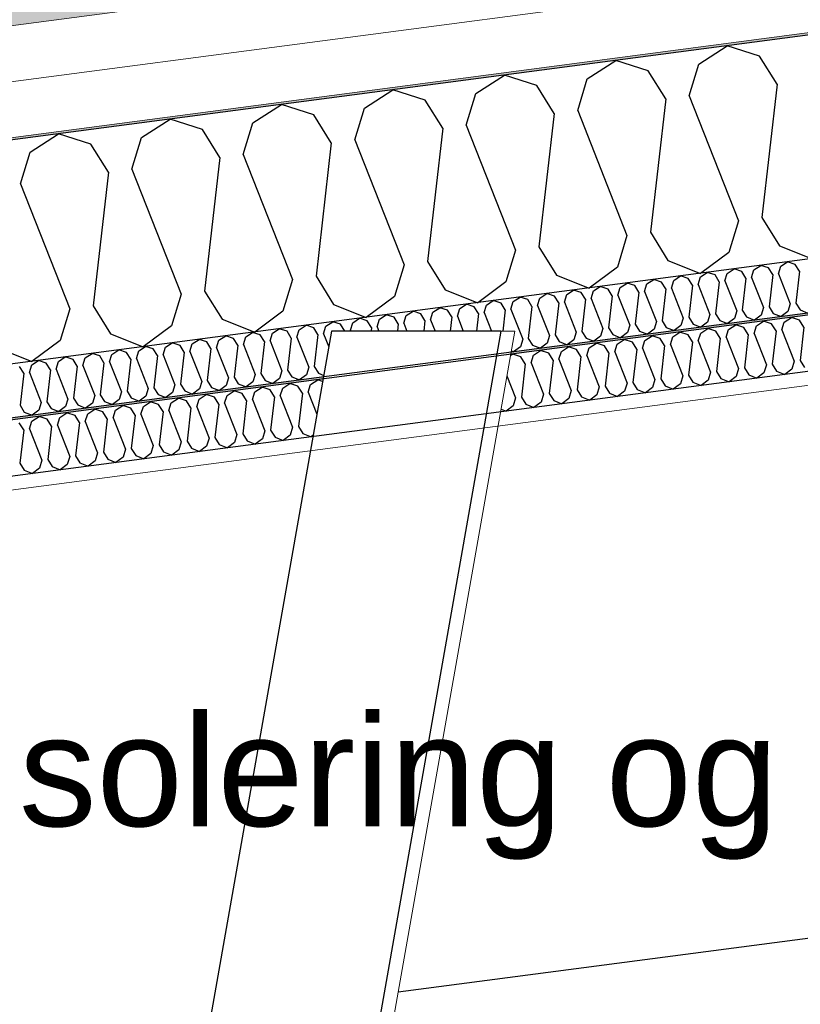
# Model space of a CAD drawing. Header units: millimetres. Extents: x -82116 to -58113, y 850 to 13065.
# Tile 63 of 78: x -67427 to -66724, y 8064 to 8950. Entities that reach past the tile are written whole.
import ezdxf

# ---------------------------------------------------------------- set-up
doc = ezdxf.new("R2010")
doc.units = ezdxf.units.MM
doc.header["$LTSCALE"] = 0.5
doc.header["$MEASUREMENT"] = 0
doc.linetypes.add('PLINE', pattern=[0])
for name, color, linetype in [('223- Bjelker(Nye konstruksjoner)', 7, 'Continuous'), ('242- Ikke-bærende innervegger (Skravur)(Nye konstruksjoner)', 7, 'Continuous'), ('242- Ikke-bærende innervegger(Nye konstruksjoner)', 7, 'Continuous'), ('256- Faste himlinger og overflatebehandling (Skravur)(Nye konstruksjoner)', 7, 'Continuous'), ('256- Faste himlinger og overflatebehandling(Nye konstruksjoner)', 7, 'Continuous'), ('261- Primærkonstruksjon (tak)', 7, 'Continuous'), ('261- Primærkonstruksjon (tak) (Skravur)', 7, 'Continuous'), ('262- Taktekking (Skravur)(Nye konstruksjoner)', 7, 'Continuous'), ('832- Tekst bygning(Nye konstruksjoner)', 7, 'Continuous')]:
    doc.layers.add(name, color=color, linetype=linetype)
doc.layers.add('236- Innvendig kledning og overflate(Nye konstruksjoner)', color=7, linetype='Continuous', lineweight=0)
doc.layers.add('262- Taktekking(Nye konstruksjoner)', color=7, linetype='Continuous', lineweight=0)
doc.styles.add('GENERATED_STYLE_2', font='arial.ttf')
doc.dimstyles.new('GENERATED_STYLE__1', dxfattribs={"dimtxt": 0.18, "dimasz": 182.4, "dimexe": 0.18, "dimexo": 0.0625, "dimgap": 0, "dimtad": 0, "dimtih": 1, "dimtoh": 1, "dimdec": 4, "dimzin": 0, "dimdsep": 46, "dimcen": 0.09, "dimadec": 0, "dimazin": 0, "dimtfac": 1, "dimtdec": 4, "dimtmove": 0, "dimatfit": 3, "dimldrblk": 'ARROWHEAD_5', "dimfxl": 1, "dimtolj": 1, "dimtzin": 0, "dimarcsym": 0})
pattern_1 = [(7.5, (0, 0), (-11.3039, 85.86164), [0, -50]), (7.5, (19.13, 46.19), (-11.3039, 85.86164), [0, -50])]

# ---------------------------------------------------------------- blocks, each defined once
blk = doc.blocks.new('*X4')
at = {"layer": '261- Primærkonstruksjon (tak) (Skravur)', "linetype": 'PLINE'}
for p, q in [((-66815.84, 8910.22), (-66790.16, 8926.79)), ((-66761.06, 8917.44), (-66790.16, 8926.79)), ((-66745.3, 8892.18), (-66761.06, 8917.44)), ((-66916.15, 8897.02), (-66890.46, 8913.59)), ((-66861.36, 8904.23), (-66890.46, 8913.59)), ((-66824.53, 8881.75), (-66815.84, 8910.22)), ((-67016.45, 8883.81), (-66990.77, 8900.38)), ((-66961.67, 8891.03), (-66990.77, 8900.38)), ((-66924.83, 8868.55), (-66916.15, 8897.02)), ((-66845.6, 8878.98), (-66861.36, 8904.23)), ((-66945.91, 8865.77), (-66961.67, 8891.03)), ((-66745.3, 8892.18), (-66759.06, 8772.04)), ((-67116.76, 8870.61), (-67091.07, 8887.18)), ((-67061.98, 8877.82), (-67091.07, 8887.18)), ((-67025.14, 8855.34), (-67016.45, 8883.81)), ((-66845.6, 8878.98), (-66859.37, 8758.83)), ((-66824.53, 8881.75), (-66780.14, 8769.27)), ((-67217.07, 8857.4), (-67191.38, 8873.97)), ((-67162.28, 8864.61), (-67191.38, 8873.97)), ((-67125.45, 8842.14), (-67116.76, 8870.61)), ((-67046.22, 8852.57), (-67061.98, 8877.82)), ((-67146.52, 8839.36), (-67162.28, 8864.61)), ((-66945.91, 8865.77), (-66959.67, 8745.63)), ((-66924.83, 8868.55), (-66880.44, 8756.06)), ((-67317.37, 8844.2), (-67291.69, 8860.77)), ((-67262.59, 8851.41), (-67291.69, 8860.77)), ((-67225.75, 8828.93), (-67217.07, 8857.4)), ((-67046.22, 8852.57), (-67059.98, 8732.42)), ((-67025.14, 8855.34), (-66980.75, 8742.85)), ((-67417.68, 8830.99), (-67391.99, 8847.56)), ((-67362.89, 8838.2), (-67391.99, 8847.56)), ((-67326.06, 8815.73), (-67317.37, 8844.2)), ((-67246.83, 8826.16), (-67262.59, 8851.41)), ((-67347.13, 8812.95), (-67362.89, 8838.2)), ((-67146.52, 8839.36), (-67160.29, 8719.22)), ((-67125.45, 8842.14), (-67081.06, 8729.65)), ((-67426.37, 8802.52), (-67417.68, 8830.99)), ((-67246.83, 8826.16), (-67260.59, 8706.01)), ((-67225.75, 8828.93), (-67181.36, 8716.44)), ((-67347.13, 8812.95), (-67360.9, 8692.81)), ((-67326.06, 8815.73), (-67281.67, 8703.24)), ((-67426.37, 8802.52), (-67381.97, 8690.03)), ((-66780.14, 8769.27), (-66788.82, 8740.8)), ((-66759.06, 8772.04), (-66743.3, 8746.79)), ((-66880.44, 8756.06), (-66889.13, 8727.59)), ((-66859.37, 8758.83), (-66843.61, 8733.58)), ((-66743.3, 8746.79), (-66713.9, 8735.11)), ((-66980.75, 8742.85), (-66989.44, 8714.38)), ((-66959.67, 8745.63), (-66943.91, 8720.38)), ((-66788.82, 8740.8), (-66814.2, 8721.9)), ((-67081.06, 8729.65), (-67089.74, 8701.18)), ((-67059.98, 8732.42), (-67044.22, 8707.17)), ((-66843.61, 8733.58), (-66814.2, 8721.9)), ((-67160.29, 8719.22), (-67144.53, 8693.97)), ((-66943.91, 8720.38), (-66914.51, 8708.7)), ((-66889.13, 8727.59), (-66914.51, 8708.7)), ((-67181.36, 8716.44), (-67190.05, 8687.97)), ((-66989.44, 8714.38), (-67014.82, 8695.49)), ((-67281.67, 8703.24), (-67290.36, 8674.77)), ((-67260.59, 8706.01), (-67244.83, 8680.76)), ((-67044.22, 8707.17), (-67014.82, 8695.49)), ((-67360.9, 8692.81), (-67345.14, 8667.55)), ((-67144.53, 8693.97), (-67115.12, 8682.29)), ((-67089.74, 8701.18), (-67115.12, 8682.29)), ((-67381.97, 8690.03), (-67390.66, 8661.56)), ((-67190.05, 8687.97), (-67215.43, 8669.08)), ((-67244.83, 8680.76), (-67215.43, 8669.08)), ((-67345.14, 8667.55), (-67315.74, 8655.87)), ((-67290.36, 8674.77), (-67315.74, 8655.87)), ((-67390.66, 8661.56), (-67416.04, 8642.67)), ((-67445.45, 8654.35), (-67416.04, 8642.67))]:
    blk.add_line(p, q, dxfattribs=at)
blk = doc.blocks.new('*X22')
at = {"layer": '256- Faste himlinger og overflatebehandling (Skravur)(Nye konstruksjoner)', "linetype": 'PLINE'}
for p, q in [((-67190.25, 8618.67), (-67183.83, 8622.81)), ((-67176.55, 8620.47), (-67183.83, 8622.81)), ((-67167.34, 8614.85), (-67165.17, 8621.97)), ((-67165.17, 8621.97), (-67158.75, 8626.11)), ((-67154.36, 8624.7), (-67158.75, 8626.11)), ((-67265.48, 8608.76), (-67259.06, 8612.9)), ((-67251.78, 8610.57), (-67259.06, 8612.9)), ((-67240.4, 8612.06), (-67233.98, 8616.21)), ((-67226.7, 8613.87), (-67233.98, 8616.21)), ((-67222.76, 8607.55), (-67226.7, 8613.87)), ((-67217.5, 8608.25), (-67215.32, 8615.36)), ((-67215.32, 8615.36), (-67208.9, 8619.51)), ((-67201.63, 8617.17), (-67208.9, 8619.51)), ((-67197.69, 8610.86), (-67201.63, 8617.17)), ((-67192.42, 8611.55), (-67190.25, 8618.67)), ((-67172.61, 8614.16), (-67176.55, 8620.47)), ((-67172.61, 8614.16), (-67176.05, 8584.12)), ((-67167.34, 8614.85), (-67159.57, 8595.15)), ((-67315.63, 8602.16), (-67309.21, 8606.3)), ((-67301.93, 8603.96), (-67309.21, 8606.3)), ((-67297.99, 8597.65), (-67301.93, 8603.96)), ((-67292.73, 8598.34), (-67290.55, 8605.46)), ((-67290.55, 8605.46), (-67284.13, 8609.6)), ((-67276.86, 8607.26), (-67284.13, 8609.6)), ((-67272.92, 8600.95), (-67276.86, 8607.26)), ((-67267.65, 8601.64), (-67265.48, 8608.76)), ((-67247.84, 8604.25), (-67251.78, 8610.57)), ((-67247.84, 8604.25), (-67251.28, 8574.22)), ((-67242.57, 8604.95), (-67240.4, 8612.06)), ((-67242.57, 8604.95), (-67231.47, 8576.82)), ((-67222.76, 8607.55), (-67226.21, 8577.52)), ((-67217.5, 8608.25), (-67206.4, 8580.13)), ((-67197.69, 8610.86), (-67201.13, 8580.82)), ((-67192.42, 8611.55), (-67181.32, 8583.43)), ((-67390.86, 8592.26), (-67384.44, 8596.4)), ((-67377.16, 8594.06), (-67384.44, 8596.4)), ((-67367.96, 8588.44), (-67365.78, 8595.56)), ((-67365.78, 8595.56), (-67359.36, 8599.7)), ((-67352.09, 8597.36), (-67359.36, 8599.7)), ((-67348.15, 8591.05), (-67352.09, 8597.36)), ((-67342.88, 8591.74), (-67340.71, 8598.86)), ((-67340.71, 8598.86), (-67334.29, 8603)), ((-67327.01, 8600.66), (-67334.29, 8603)), ((-67323.07, 8594.35), (-67327.01, 8600.66)), ((-67317.8, 8595.04), (-67315.63, 8602.16)), ((-67297.99, 8597.65), (-67301.44, 8567.61)), ((-67292.73, 8598.34), (-67281.63, 8570.22)), ((-67272.92, 8600.95), (-67276.36, 8570.91)), ((-67267.65, 8601.64), (-67256.55, 8573.52)), ((-67423.38, 8581.14), (-67427.32, 8587.46)), ((-67418.11, 8581.84), (-67415.94, 8588.95)), ((-67415.94, 8588.95), (-67409.52, 8593.1)), ((-67402.24, 8590.76), (-67409.52, 8593.1)), ((-67398.3, 8584.44), (-67402.24, 8590.76)), ((-67393.03, 8585.14), (-67390.86, 8592.26)), ((-67373.22, 8587.75), (-67377.16, 8594.06)), ((-67373.22, 8587.75), (-67376.67, 8557.71)), ((-67367.96, 8588.44), (-67356.86, 8560.32)), ((-67348.15, 8591.05), (-67351.59, 8561.01)), ((-67342.88, 8591.74), (-67331.78, 8563.62)), ((-67323.07, 8594.35), (-67326.51, 8564.31)), ((-67317.8, 8595.04), (-67306.7, 8566.92)), ((-67423.38, 8581.14), (-67426.82, 8551.11)), ((-67418.11, 8581.84), (-67407.01, 8553.71)), ((-67398.3, 8584.44), (-67401.74, 8554.41)), ((-67393.03, 8585.14), (-67381.93, 8557.02)), ((-67226.21, 8577.52), (-67222.27, 8571.2)), ((-67206.4, 8580.13), (-67208.57, 8573.01)), ((-67201.13, 8580.82), (-67197.19, 8574.51)), ((-67181.32, 8583.43), (-67183.49, 8576.31)), ((-67176.05, 8584.12), (-67172.11, 8577.81)), ((-67172.11, 8577.81), (-67164.76, 8574.89)), ((-67281.63, 8570.22), (-67283.8, 8563.1)), ((-67276.36, 8570.91), (-67272.42, 8564.6)), ((-67256.55, 8573.52), (-67258.72, 8566.4)), ((-67251.28, 8574.22), (-67247.34, 8567.9)), ((-67233.65, 8569.71), (-67239.99, 8564.98)), ((-67231.47, 8576.82), (-67233.65, 8569.71)), ((-67222.27, 8571.2), (-67214.91, 8568.28)), ((-67208.57, 8573.01), (-67214.91, 8568.28)), ((-67197.19, 8574.51), (-67189.84, 8571.59)), ((-67183.49, 8576.31), (-67189.84, 8571.59)), ((-67162.9, 8576.28), (-67164.76, 8574.89)), ((-67356.86, 8560.32), (-67359.03, 8553.2)), ((-67351.59, 8561.01), (-67347.65, 8554.7)), ((-67331.78, 8563.62), (-67333.95, 8556.5)), ((-67326.51, 8564.31), (-67322.57, 8558)), ((-67308.88, 8559.8), (-67315.22, 8555.08)), ((-67306.7, 8566.92), (-67308.88, 8559.8)), ((-67301.44, 8567.61), (-67297.5, 8561.3)), ((-67297.5, 8561.3), (-67290.14, 8558.38)), ((-67283.8, 8563.1), (-67290.14, 8558.38)), ((-67272.42, 8564.6), (-67265.07, 8561.68)), ((-67258.72, 8566.4), (-67265.07, 8561.68)), ((-67247.34, 8567.9), (-67239.99, 8564.98)), ((-67426.82, 8551.11), (-67422.88, 8544.79)), ((-67407.01, 8553.71), (-67409.18, 8546.6)), ((-67401.74, 8554.41), (-67397.8, 8548.09)), ((-67381.93, 8557.02), (-67384.11, 8549.9)), ((-67376.67, 8557.71), (-67372.73, 8551.4)), ((-67372.73, 8551.4), (-67365.37, 8548.48)), ((-67359.03, 8553.2), (-67365.37, 8548.48)), ((-67347.65, 8554.7), (-67340.3, 8551.78)), ((-67333.95, 8556.5), (-67340.3, 8551.78)), ((-67322.57, 8558), (-67315.22, 8555.08)), ((-67422.88, 8544.79), (-67415.53, 8541.87)), ((-67409.18, 8546.6), (-67415.53, 8541.87)), ((-67397.8, 8548.09), (-67390.45, 8545.17)), ((-67384.11, 8549.9), (-67390.45, 8545.17))]:
    blk.add_line(p, q, dxfattribs=at)
blk = doc.blocks.new('*X23')
at = {"layer": '256- Faste himlinger og overflatebehandling (Skravur)(Nye konstruksjoner)', "linetype": 'PLINE'}
for p, q in [((-66789.02, 8671.49), (-66782.6, 8675.63)), ((-66775.33, 8673.29), (-66782.6, 8675.63)), ((-66763.95, 8674.79), (-66757.52, 8678.93)), ((-66750.25, 8676.59), (-66757.52, 8678.93)), ((-66746.31, 8670.28), (-66750.25, 8676.59)), ((-66741.04, 8670.97), (-66738.87, 8678.09)), ((-66738.87, 8678.09), (-66732.45, 8682.23)), ((-66725.17, 8679.89), (-66732.45, 8682.23)), ((-66721.23, 8673.58), (-66725.17, 8679.89)), ((-66839.17, 8664.89), (-66832.75, 8669.03)), ((-66825.48, 8666.69), (-66832.75, 8669.03)), ((-66821.54, 8660.38), (-66825.48, 8666.69)), ((-66816.27, 8661.07), (-66814.1, 8668.19)), ((-66814.1, 8668.19), (-66807.68, 8672.33)), ((-66800.4, 8669.99), (-66807.68, 8672.33)), ((-66796.46, 8663.68), (-66800.4, 8669.99)), ((-66791.19, 8664.37), (-66789.02, 8671.49)), ((-66771.39, 8666.98), (-66775.33, 8673.29)), ((-66771.39, 8666.98), (-66774.83, 8636.94)), ((-66766.12, 8667.67), (-66763.95, 8674.79)), ((-66766.12, 8667.67), (-66755.02, 8639.55)), ((-66746.31, 8670.28), (-66749.75, 8640.24)), ((-66741.04, 8670.97), (-66729.94, 8642.85)), ((-66721.23, 8673.58), (-66724.67, 8643.55)), ((-66914.4, 8654.98), (-66907.98, 8659.12)), ((-66900.71, 8656.78), (-66907.98, 8659.12)), ((-66891.5, 8651.17), (-66889.33, 8658.28)), ((-66889.33, 8658.28), (-66882.91, 8662.43)), ((-66875.63, 8660.09), (-66882.91, 8662.43)), ((-66871.69, 8653.77), (-66875.63, 8660.09)), ((-66866.42, 8654.47), (-66864.25, 8661.58)), ((-66864.25, 8661.58), (-66857.83, 8665.73)), ((-66850.56, 8663.39), (-66857.83, 8665.73)), ((-66846.62, 8657.07), (-66850.56, 8663.39)), ((-66841.35, 8657.77), (-66839.17, 8664.89)), ((-66841.35, 8657.77), (-66830.25, 8629.65)), ((-66821.54, 8660.38), (-66824.98, 8630.34)), ((-66816.27, 8661.07), (-66805.17, 8632.95)), ((-66796.46, 8663.68), (-66799.9, 8633.64)), ((-66791.19, 8664.37), (-66780.1, 8636.25)), ((-66985.26, 8647.9), (-66983.21, 8649.22)), ((-66975.94, 8646.88), (-66983.21, 8649.22)), ((-66966.73, 8641.26), (-66964.56, 8648.38)), ((-66964.56, 8648.38), (-66958.14, 8652.52)), ((-66950.86, 8650.18), (-66958.14, 8652.52)), ((-66946.92, 8643.87), (-66950.86, 8650.18)), ((-66941.65, 8644.56), (-66939.48, 8651.68)), ((-66939.48, 8651.68), (-66933.06, 8655.82)), ((-66925.79, 8653.48), (-66933.06, 8655.82)), ((-66921.85, 8647.17), (-66925.79, 8653.48)), ((-66916.58, 8647.86), (-66914.4, 8654.98)), ((-66896.77, 8650.47), (-66900.71, 8656.78)), ((-66896.77, 8650.47), (-66900.21, 8620.44)), ((-66891.5, 8651.17), (-66880.4, 8623.04)), ((-66871.69, 8653.77), (-66875.13, 8623.74)), ((-66866.42, 8654.47), (-66855.33, 8626.34)), ((-66846.62, 8657.07), (-66850.06, 8627.04)), ((-66972, 8640.57), (-66975.94, 8646.88)), ((-66972, 8640.57), (-66975.44, 8610.53)), ((-66966.73, 8641.26), (-66955.63, 8613.14)), ((-66946.92, 8643.87), (-66950.36, 8613.83)), ((-66941.65, 8644.56), (-66930.56, 8616.44)), ((-66921.85, 8647.17), (-66925.29, 8617.13)), ((-66916.58, 8647.86), (-66905.48, 8619.74)), ((-66755.02, 8639.55), (-66757.19, 8632.43)), ((-66749.75, 8640.24), (-66745.81, 8633.93)), ((-66729.94, 8642.85), (-66732.11, 8635.73)), ((-66724.67, 8643.55), (-66720.73, 8637.23)), ((-66805.17, 8632.95), (-66807.34, 8625.83)), ((-66799.9, 8633.64), (-66795.96, 8627.33)), ((-66780.1, 8636.25), (-66782.27, 8629.13)), ((-66774.83, 8636.94), (-66770.89, 8630.63)), ((-66770.89, 8630.63), (-66763.54, 8627.71)), ((-66757.19, 8632.43), (-66763.54, 8627.71)), ((-66745.81, 8633.93), (-66738.46, 8631.01)), ((-66732.11, 8635.73), (-66738.46, 8631.01)), ((-66988.49, 8629.57), (-66980.71, 8609.84)), ((-66880.4, 8623.04), (-66882.57, 8615.93)), ((-66875.13, 8623.74), (-66871.19, 8617.42)), ((-66855.33, 8626.34), (-66857.5, 8619.23)), ((-66850.06, 8627.04), (-66846.12, 8620.73)), ((-66832.42, 8622.53), (-66838.77, 8617.81)), ((-66830.25, 8629.65), (-66832.42, 8622.53)), ((-66824.98, 8630.34), (-66821.04, 8624.03)), ((-66821.04, 8624.03), (-66813.69, 8621.11)), ((-66807.34, 8625.83), (-66813.69, 8621.11)), ((-66795.96, 8627.33), (-66788.61, 8624.41)), ((-66782.27, 8629.13), (-66788.61, 8624.41)), ((-66955.63, 8613.14), (-66957.8, 8606.02)), ((-66950.36, 8613.83), (-66946.42, 8607.52)), ((-66930.56, 8616.44), (-66932.73, 8609.32)), ((-66925.29, 8617.13), (-66921.35, 8610.82)), ((-66905.48, 8619.74), (-66907.65, 8612.62)), ((-66900.21, 8620.44), (-66896.27, 8614.12)), ((-66896.27, 8614.12), (-66888.92, 8611.2)), ((-66882.57, 8615.93), (-66888.92, 8611.2)), ((-66871.19, 8617.42), (-66863.84, 8614.5)), ((-66857.5, 8619.23), (-66863.84, 8614.5)), ((-66846.12, 8620.73), (-66838.77, 8617.81)), ((-66980.71, 8609.84), (-66982.88, 8602.72)), ((-66975.44, 8610.53), (-66971.5, 8604.22)), ((-66971.5, 8604.22), (-66964.15, 8601.3)), ((-66957.8, 8606.02), (-66964.15, 8601.3)), ((-66946.42, 8607.52), (-66939.07, 8604.6)), ((-66932.73, 8609.32), (-66939.07, 8604.6)), ((-66921.35, 8610.82), (-66914, 8607.9)), ((-66907.65, 8612.62), (-66914, 8607.9)), ((-66993.74, 8599.79), (-66989.23, 8598)), ((-66982.88, 8602.72), (-66989.23, 8598))]:
    blk.add_line(p, q, dxfattribs=at)
blk = doc.blocks.new('*X25')
at = {"layer": '256- Faste himlinger og overflatebehandling (Skravur)(Nye konstruksjoner)', "linetype": 'PLINE'}
for p, q in [((-66766.2, 8725.06), (-66760.04, 8729.03)), ((-66753.05, 8726.79), (-66760.04, 8729.03)), ((-66744.21, 8721.39), (-66742.13, 8728.23)), ((-66742.13, 8728.23), (-66735.96, 8732.2)), ((-66728.98, 8729.96), (-66735.96, 8732.2)), ((-66725.2, 8723.9), (-66728.98, 8729.96)), ((-66838.42, 8715.55), (-66832.26, 8719.52)), ((-66825.27, 8717.28), (-66832.26, 8719.52)), ((-66814.35, 8718.72), (-66808.18, 8722.69)), ((-66801.2, 8720.45), (-66808.18, 8722.69)), ((-66797.42, 8714.39), (-66801.2, 8720.45)), ((-66792.36, 8715.05), (-66790.28, 8721.89)), ((-66790.28, 8721.89), (-66784.11, 8725.86)), ((-66777.13, 8723.62), (-66784.11, 8725.86)), ((-66773.35, 8717.56), (-66777.13, 8723.62)), ((-66768.29, 8718.22), (-66766.2, 8725.06)), ((-66749.27, 8720.73), (-66753.05, 8726.79)), ((-66749.27, 8720.73), (-66752.58, 8691.89)), ((-66744.21, 8721.39), (-66733.56, 8694.4)), ((-66725.2, 8723.9), (-66728.5, 8695.06)), ((-66886.57, 8709.21), (-66880.41, 8713.19)), ((-66873.42, 8710.94), (-66880.41, 8713.19)), ((-66869.64, 8704.88), (-66873.42, 8710.94)), ((-66864.58, 8705.55), (-66862.5, 8712.38)), ((-66862.5, 8712.38), (-66856.33, 8716.36)), ((-66849.35, 8714.11), (-66856.33, 8716.36)), ((-66845.57, 8708.05), (-66849.35, 8714.11)), ((-66840.51, 8708.72), (-66838.42, 8715.55)), ((-66821.49, 8711.22), (-66825.27, 8717.28)), ((-66821.49, 8711.22), (-66824.8, 8682.38)), ((-66816.43, 8711.88), (-66814.35, 8718.72)), ((-66816.43, 8711.88), (-66805.78, 8684.89)), ((-66797.42, 8714.39), (-66800.72, 8685.55)), ((-66792.36, 8715.05), (-66781.71, 8688.06)), ((-66773.35, 8717.56), (-66776.65, 8688.72)), ((-66768.29, 8718.22), (-66757.63, 8691.23)), ((-66958.79, 8699.7), (-66952.63, 8703.68)), ((-66945.64, 8701.43), (-66952.63, 8703.68)), ((-66941.86, 8695.37), (-66945.64, 8701.43)), ((-66936.8, 8696.04), (-66934.72, 8702.87)), ((-66934.72, 8702.87), (-66928.55, 8706.85)), ((-66921.57, 8704.6), (-66928.55, 8706.85)), ((-66917.79, 8698.54), (-66921.57, 8704.6)), ((-66912.73, 8699.21), (-66910.64, 8706.04)), ((-66910.64, 8706.04), (-66904.48, 8710.02)), ((-66897.5, 8707.77), (-66904.48, 8710.02)), ((-66893.71, 8701.71), (-66897.5, 8707.77)), ((-66893.71, 8701.71), (-66897.02, 8672.88)), ((-66888.65, 8702.38), (-66886.57, 8709.21)), ((-66888.65, 8702.38), (-66878, 8675.38)), ((-66869.64, 8704.88), (-66872.94, 8676.05)), ((-66864.58, 8705.55), (-66853.93, 8678.55)), ((-66845.57, 8708.05), (-66848.87, 8679.21)), ((-66840.51, 8708.72), (-66829.85, 8681.72)), ((-67031.01, 8690.19), (-67024.85, 8694.17)), ((-67017.86, 8691.92), (-67024.85, 8694.17)), ((-67009.02, 8686.53), (-67006.94, 8693.36)), ((-67006.94, 8693.36), (-67000.77, 8697.34)), ((-66993.79, 8695.09), (-67000.77, 8697.34)), ((-66990.01, 8689.03), (-66993.79, 8695.09)), ((-66984.95, 8689.7), (-66982.86, 8696.53)), ((-66982.86, 8696.53), (-66976.7, 8700.51)), ((-66969.72, 8698.26), (-66976.7, 8700.51)), ((-66965.93, 8692.2), (-66969.72, 8698.26)), ((-66960.88, 8692.87), (-66958.79, 8699.7)), ((-66960.88, 8692.87), (-66950.22, 8665.87)), ((-66941.86, 8695.37), (-66945.16, 8666.54)), ((-66936.8, 8696.04), (-66926.15, 8669.04)), ((-66917.79, 8698.54), (-66921.09, 8669.71)), ((-66912.73, 8699.21), (-66902.07, 8672.21)), ((-66733.56, 8694.4), (-66735.64, 8687.56)), ((-66728.5, 8695.06), (-66724.72, 8689)), ((-67103.23, 8680.69), (-67097.07, 8684.66)), ((-67090.08, 8682.42), (-67097.07, 8684.66)), ((-67081.24, 8677.02), (-67079.16, 8683.85)), ((-67079.16, 8683.85), (-67072.99, 8687.83)), ((-67066.01, 8685.59), (-67072.99, 8687.83)), ((-67062.23, 8679.53), (-67066.01, 8685.59)), ((-67057.17, 8680.19), (-67055.08, 8687.02)), ((-67055.08, 8687.02), (-67048.92, 8691)), ((-67041.94, 8688.76), (-67048.92, 8691)), ((-67038.15, 8682.69), (-67041.94, 8688.76)), ((-67033.1, 8683.36), (-67031.01, 8690.19)), ((-67014.08, 8685.86), (-67017.86, 8691.92)), ((-67014.08, 8685.86), (-67015.9, 8670)), ((-67009.02, 8686.53), (-67002.5, 8670)), ((-66990.01, 8689.03), (-66992.19, 8670)), ((-66984.95, 8689.7), (-66974.29, 8662.7)), ((-66965.93, 8692.2), (-66969.24, 8663.37)), ((-66805.78, 8684.89), (-66807.87, 8678.05)), ((-66800.72, 8685.55), (-66796.94, 8679.49)), ((-66781.71, 8688.06), (-66783.79, 8681.22)), ((-66776.65, 8688.72), (-66772.87, 8682.66)), ((-66759.72, 8684.39), (-66765.81, 8679.86)), ((-66757.63, 8691.23), (-66759.72, 8684.39)), ((-66752.58, 8691.89), (-66748.79, 8685.83)), ((-66748.79, 8685.83), (-66741.74, 8683.03)), ((-66735.64, 8687.56), (-66741.74, 8683.03)), ((-66724.72, 8689), (-66717.66, 8686.2)), ((-67175.45, 8671.18), (-67169.29, 8675.15)), ((-67162.3, 8672.91), (-67169.29, 8675.15)), ((-67151.38, 8674.35), (-67145.21, 8678.32)), ((-67138.23, 8676.08), (-67145.21, 8678.32)), ((-67134.45, 8670.02), (-67138.23, 8676.08)), ((-67129.39, 8670.68), (-67127.31, 8677.52)), ((-67127.31, 8677.52), (-67121.14, 8681.49)), ((-67114.16, 8679.25), (-67121.14, 8681.49)), ((-67110.37, 8673.19), (-67114.16, 8679.25)), ((-67105.32, 8673.85), (-67103.23, 8680.69)), ((-67086.3, 8676.36), (-67090.08, 8682.42)), ((-67086.3, 8676.36), (-67087.03, 8670)), ((-67081.24, 8677.02), (-67078.47, 8670)), ((-67062.23, 8679.53), (-67063.32, 8670)), ((-67057.17, 8680.19), (-67053.15, 8670)), ((-67038.15, 8682.69), (-67039.61, 8670)), ((-67033.1, 8683.36), (-67027.82, 8670)), ((-66878, 8675.38), (-66880.09, 8668.55)), ((-66872.94, 8676.05), (-66869.16, 8669.98)), ((-66853.93, 8678.55), (-66856.01, 8671.72)), ((-66848.87, 8679.21), (-66845.09, 8673.15)), ((-66831.94, 8674.89), (-66838.03, 8670.35)), ((-66829.85, 8681.72), (-66831.94, 8674.89)), ((-66824.8, 8682.38), (-66821.01, 8676.32)), ((-66821.01, 8676.32), (-66813.96, 8673.52)), ((-66807.87, 8678.05), (-66813.96, 8673.52)), ((-66796.94, 8679.49), (-66789.88, 8676.69)), ((-66783.79, 8681.22), (-66789.88, 8676.69)), ((-66772.87, 8682.66), (-66765.81, 8679.86)), ((-67223.6, 8664.84), (-67217.43, 8668.82)), ((-67210.45, 8666.57), (-67217.43, 8668.82)), ((-67206.67, 8660.51), (-67210.45, 8666.57)), ((-67201.61, 8661.18), (-67199.53, 8668.01)), ((-67199.53, 8668.01), (-67193.36, 8671.98)), ((-67186.38, 8669.74), (-67193.36, 8671.98)), ((-67182.6, 8663.68), (-67186.38, 8669.74)), ((-67177.54, 8664.34), (-67175.45, 8671.18)), ((-67158.52, 8666.85), (-67162.3, 8672.91)), ((-67158.52, 8666.85), (-67161.83, 8638.01)), ((-67153.46, 8667.51), (-67151.38, 8674.35)), ((-67153.46, 8667.51), (-67148.86, 8655.86)), ((-67134.45, 8670.02), (-67134.45, 8670)), ((-67129.39, 8670.68), (-67129.12, 8670)), ((-67110.37, 8673.19), (-67110.74, 8670)), ((-67105.32, 8673.85), (-67103.8, 8670)), ((-66945.16, 8666.54), (-66941.38, 8660.48)), ((-66926.15, 8669.04), (-66928.23, 8662.21)), ((-66921.09, 8669.71), (-66917.31, 8663.65)), ((-66902.07, 8672.21), (-66904.16, 8665.38)), ((-66897.02, 8672.88), (-66893.23, 8666.82)), ((-66893.23, 8666.82), (-66886.18, 8664.01)), ((-66880.09, 8668.55), (-66886.18, 8664.01)), ((-66869.16, 8669.98), (-66862.1, 8667.18)), ((-66856.01, 8671.72), (-66862.1, 8667.18)), ((-66845.09, 8673.15), (-66838.03, 8670.35)), ((-67295.82, 8655.33), (-67289.66, 8659.31)), ((-67282.67, 8657.06), (-67289.66, 8659.31)), ((-67273.83, 8651.67), (-67271.75, 8658.5)), ((-67271.75, 8658.5), (-67265.58, 8662.48)), ((-67258.6, 8660.23), (-67265.58, 8662.48)), ((-67254.82, 8654.17), (-67258.6, 8660.23)), ((-67249.76, 8654.84), (-67247.67, 8661.67)), ((-67247.67, 8661.67), (-67241.51, 8665.65)), ((-67234.52, 8663.4), (-67241.51, 8665.65)), ((-67230.74, 8657.34), (-67234.52, 8663.4)), ((-67230.74, 8657.34), (-67234.05, 8628.51)), ((-67225.68, 8658.01), (-67223.6, 8664.84)), ((-67225.68, 8658.01), (-67215.03, 8631.01)), ((-67206.67, 8660.51), (-67209.97, 8631.67)), ((-67201.61, 8661.18), (-67190.96, 8634.18)), ((-67182.6, 8663.68), (-67185.9, 8634.84)), ((-67177.54, 8664.34), (-67166.88, 8637.35)), ((-66974.29, 8662.7), (-66976.38, 8655.87)), ((-66969.24, 8663.37), (-66965.45, 8657.31)), ((-66965.45, 8657.31), (-66958.4, 8654.5)), ((-66952.31, 8659.04), (-66958.4, 8654.5)), ((-66950.22, 8665.87), (-66952.31, 8659.04)), ((-66941.38, 8660.48), (-66934.32, 8657.67)), ((-66928.23, 8662.21), (-66934.32, 8657.67)), ((-66917.31, 8663.65), (-66910.25, 8660.84)), ((-66904.16, 8665.38), (-66910.25, 8660.84)), ((-67368.04, 8645.82), (-67361.88, 8649.8)), ((-67354.89, 8647.55), (-67361.88, 8649.8)), ((-67346.05, 8642.16), (-67343.97, 8648.99)), ((-67343.97, 8648.99), (-67337.8, 8652.97)), ((-67330.82, 8650.72), (-67337.8, 8652.97)), ((-67327.04, 8644.66), (-67330.82, 8650.72)), ((-67321.98, 8645.33), (-67319.89, 8652.16)), ((-67319.89, 8652.16), (-67313.73, 8656.14)), ((-67306.75, 8653.89), (-67313.73, 8656.14)), ((-67302.96, 8647.83), (-67306.75, 8653.89)), ((-67297.91, 8648.5), (-67295.82, 8655.33)), ((-67297.91, 8648.5), (-67287.25, 8621.5)), ((-67278.89, 8651), (-67282.67, 8657.06)), ((-67278.89, 8651), (-67282.19, 8622.17)), ((-67273.83, 8651.67), (-67263.18, 8624.67)), ((-67254.82, 8654.17), (-67258.12, 8625.34)), ((-67249.76, 8654.84), (-67239.1, 8627.84)), ((-66984.51, 8652.15), (-66982.47, 8651.33)), ((-66976.38, 8655.87), (-66982.47, 8651.33)), ((-67418.27, 8632.65), (-67416.19, 8639.48)), ((-67416.19, 8639.48), (-67410.02, 8643.46)), ((-67403.04, 8641.21), (-67410.02, 8643.46)), ((-67399.26, 8635.15), (-67403.04, 8641.21)), ((-67394.2, 8635.82), (-67392.11, 8642.65)), ((-67392.11, 8642.65), (-67385.95, 8646.63)), ((-67378.97, 8644.38), (-67385.95, 8646.63)), ((-67375.18, 8638.32), (-67378.97, 8644.38)), ((-67370.13, 8638.99), (-67368.04, 8645.82)), ((-67351.11, 8641.49), (-67354.89, 8647.55)), ((-67351.11, 8641.49), (-67354.41, 8612.66)), ((-67346.05, 8642.16), (-67335.4, 8615.16)), ((-67327.04, 8644.66), (-67330.34, 8615.83)), ((-67321.98, 8645.33), (-67311.32, 8618.33)), ((-67302.96, 8647.83), (-67306.27, 8619)), ((-67423.33, 8631.99), (-67427.11, 8638.05)), ((-67423.33, 8631.99), (-67426.63, 8603.15)), ((-67418.27, 8632.65), (-67407.62, 8605.65)), ((-67399.26, 8635.15), (-67402.56, 8606.32)), ((-67394.2, 8635.82), (-67383.55, 8608.82)), ((-67375.18, 8638.32), (-67378.49, 8609.49)), ((-67370.13, 8638.99), (-67359.47, 8611.99)), ((-67215.03, 8631.01), (-67217.12, 8624.18)), ((-67209.97, 8631.67), (-67206.19, 8625.61)), ((-67190.96, 8634.18), (-67193.04, 8627.35)), ((-67185.9, 8634.84), (-67182.12, 8628.78)), ((-67166.88, 8637.35), (-67168.97, 8630.51)), ((-67161.83, 8638.01), (-67158.04, 8631.95)), ((-67158.04, 8631.95), (-67153.4, 8630.11)), ((-67282.19, 8622.17), (-67278.41, 8616.11)), ((-67263.18, 8624.67), (-67265.26, 8617.84)), ((-67258.12, 8625.34), (-67254.34, 8619.28)), ((-67239.1, 8627.84), (-67241.19, 8621.01)), ((-67234.05, 8628.51), (-67230.26, 8622.44)), ((-67230.26, 8622.44), (-67223.21, 8619.64)), ((-67217.12, 8624.18), (-67223.21, 8619.64)), ((-67206.19, 8625.61), (-67199.13, 8622.81)), ((-67193.04, 8627.35), (-67199.13, 8622.81)), ((-67182.12, 8628.78), (-67175.06, 8625.98)), ((-67168.97, 8630.51), (-67175.06, 8625.98)), ((-67335.4, 8615.16), (-67337.48, 8608.33)), ((-67330.34, 8615.83), (-67326.56, 8609.77)), ((-67311.32, 8618.33), (-67313.41, 8611.5)), ((-67306.27, 8619), (-67302.48, 8612.94)), ((-67302.48, 8612.94), (-67295.43, 8610.13)), ((-67289.34, 8614.67), (-67295.43, 8610.13)), ((-67287.25, 8621.5), (-67289.34, 8614.67)), ((-67278.41, 8616.11), (-67271.35, 8613.3)), ((-67265.26, 8617.84), (-67271.35, 8613.3)), ((-67254.34, 8619.28), (-67247.28, 8616.47)), ((-67241.19, 8621.01), (-67247.28, 8616.47)), ((-67407.62, 8605.65), (-67409.7, 8598.82)), ((-67402.56, 8606.32), (-67398.78, 8600.26)), ((-67383.55, 8608.82), (-67385.63, 8601.99)), ((-67378.49, 8609.49), (-67374.71, 8603.43)), ((-67361.56, 8605.16), (-67367.65, 8600.63)), ((-67359.47, 8611.99), (-67361.56, 8605.16)), ((-67354.41, 8612.66), (-67350.63, 8606.6)), ((-67350.63, 8606.6), (-67343.57, 8603.79)), ((-67337.48, 8608.33), (-67343.57, 8603.79)), ((-67326.56, 8609.77), (-67319.5, 8606.96)), ((-67313.41, 8611.5), (-67319.5, 8606.96)), ((-67426.63, 8603.15), (-67422.85, 8597.09)), ((-67422.85, 8597.09), (-67415.79, 8594.29)), ((-67409.7, 8598.82), (-67415.79, 8594.29)), ((-67398.78, 8600.26), (-67391.72, 8597.46)), ((-67385.63, 8601.99), (-67391.72, 8597.46)), ((-67374.71, 8603.43), (-67367.65, 8600.63))]:
    blk.add_line(p, q, dxfattribs=at)
blk = doc.blocks.new('ARROWHEAD_5')
at = {"linetype": 'Continuous'}
blk.add_hatch(color=256, dxfattribs=at).paths.add_polyline_path([(-1, 0.2679), (0, 0), (-1, -0.2679)])
blk.add_line((0, 0), (-1, 0), dxfattribs=at)

msp = doc.modelspace()

# ---------------------------------------------------------------- hatches: boundary and pattern name
at = {"layer": '242- Ikke-bærende innervegger (Skravur)(Nye konstruksjoner)', "linetype": 'Continuous'}
h = msp.add_hatch(dxfattribs=at)
h.set_pattern_fill('Gips', color=256, style=0, pattern_type=2)
h.set_pattern_definition([(90, (0, 0), (-86.60254, 0), [0, -50]), (90, (-43.3, 25), (-86.60254, 0), [0, -50])])
h.paths.add_polyline_path([(-66994.06, 8670), (-67267.36, 7120), (-67254.67, 7120), (-66981.36, 8670)])
at = {"layer": '256- Faste himlinger og overflatebehandling (Skravur)(Nye konstruksjoner)', "linetype": 'Continuous'}
for points in [[(-66984.71, 8651.04), (-66985.07, 8648.98), (-64450.66, 8982.64), (-64450.66, 8984.65)], [(-68523.16, 8448.5), (-68523.16, 8446.48), (-67154, 8626.74), (-67153.64, 8628.8)]]:
    msp.add_hatch(color=256, dxfattribs=at).paths.add_polyline_path(points)
h = msp.add_hatch(dxfattribs=at)
h.set_pattern_fill('Gips', color=256, style=0, pattern_type=2)
h.set_pattern_definition(pattern_1)
h.paths.add_polyline_path([(-66994.17, 8597.35), (-66996.45, 8584.44), (-64450.66, 8919.6), (-64450.66, 8932.21)])
h = msp.add_hatch(dxfattribs=at)
h.set_pattern_fill('Gips', color=256, style=0, pattern_type=2)
h.set_pattern_definition(pattern_1)
h.paths.add_polyline_path([(-68523.16, 8383.44), (-67165.38, 8562.2), (-67163.1, 8575.11), (-68523.16, 8396.05)])
at = {"layer": '262- Taktekking (Skravur)(Nye konstruksjoner)', "linetype": 'Continuous'}
h = msp.add_hatch(dxfattribs=at)
h.set_pattern_fill('Prikker_tett', color=256, style=0, pattern_type=2)
h.set_pattern_definition([(0, (0, 0), (0, 43.30127), [0, -25]), (0, (12.5, 21.65), (0, 43.30127), [0, -25])])
h.paths.add_polyline_path([(-78118.16, 7435.43), (-64188.16, 9269.35), (-64188.16, 9271.37), (-78118.16, 7437.45)])
at = {"layer": '262- Taktekking(Nye konstruksjoner)', "linetype": 'Continuous'}
msp.add_hatch(color=256, dxfattribs=at).paths.add_polyline_path([(-78118.16, 7538.31), (-64188.16, 9372.23), (-64188.16, 9390.39), (-78118.16, 7556.47)])

# ---------------------------------------------------------------- linework, layer by layer
at = {"layer": '223- Bjelker(Nye konstruksjoner)', "linetype": 'PLINE'}
msp.add_line((-67086.24, 8075.21), (-64450.66, 8422.19), dxfattribs=at)
at = {"layer": '236- Innvendig kledning og overflate(Nye konstruksjoner)', "linetype": 'PLINE'}
for p, q in [((-64388.16, 8927.83), (-68538.16, 8381.47)), ((-66981.36, 8670), (-67254.67, 7120)), ((-66981.36, 8670), (-66994.06, 8670))]:
    msp.add_line(p, q, dxfattribs=at)
at = {"layer": '242- Ikke-bærende innervegger(Nye konstruksjoner)', "linetype": 'PLINE'}
for p, q in [((-67146.37, 8670), (-67419.68, 7120)), ((-66994.06, 8670), (-67267.36, 7120)), ((-66994.06, 8670), (-67146.37, 8670))]:
    msp.add_line(p, q, dxfattribs=at)
at = {"layer": '256- Faste himlinger og overflatebehandling(Nye konstruksjoner)', "linetype": 'PLINE'}
for p, q in [((-64388.16, 8992.88), (-68538.16, 8446.52)), ((-64388.16, 8990.87), (-68538.16, 8444.51)), ((-64388.16, 8940.43), (-68538.16, 8394.08))]:
    msp.add_line(p, q, dxfattribs=at)
at = {"layer": '261- Primærkonstruksjon (tak)', "linetype": 'PLINE'}
msp.add_line((-64238.16, 9262.77), (-77818.16, 7474.93), dxfattribs=at)
at = {"layer": '261- Primærkonstruksjon (tak)', "linetype": 'PLINE', "flags": 128}
msp.add_lwpolyline([(-64388.16, 9041.3), (-68523.16, 8496.91), (-68535.66, 8495.27), (-68538.16, 8494.94), (-68548.16, 8493.62), (-68648.16, 8480.46), (-68698.16, 8473.87), (-68798.16, 8460.71), (-68810.66, 8459.06), (-68823.16, 8457.42), (-77605.66, 7301.18)], dxfattribs=at)
at = {"layer": '262- Taktekking(Nye konstruksjoner)', "linetype": 'PLINE'}
for p, q in [((-64188.16, 9372.23), (-78118.16, 7538.31)), ((-64188.16, 9321.8), (-78118.16, 7487.88)), ((-64188.16, 9271.37), (-78118.16, 7437.45))]:
    msp.add_line(p, q, dxfattribs=at)

# ---------------------------------------------------------------- block references
at = {"layer": '256- Faste himlinger og overflatebehandling(Nye konstruksjoner)'}
for name in ['*X25', '*X23', '*X22']:
    msp.add_blockref(name, (0, 0), dxfattribs=at)
at = {"layer": '261- Primærkonstruksjon (tak)'}
msp.add_blockref('*X4', (0, 0), dxfattribs=at)

# ---------------------------------------------------------------- texts
at = {"layer": '832- Tekst bygning(Nye konstruksjoner)', "linetype": 'Continuous', "insert": (-67668.19, 8194.24), "char_height": 100, "attachment_point": 7, "style": 'GENERATED_STYLE_2'}
msp.add_mtext('\\A1;{\\pql;\\fArial|b0|i0|c0|p0;\\W1.000000;Ny isolering\\fArial|b0|i0|c0|p0;\\W1.000000; og\\fArial|b0|i0|c0|p0;\\W1.000000; dampsperre}', dxfattribs=at)

# ---------------------------------------------------------------- leaders
at = {"layer": '832- Tekst bygning(Nye konstruksjoner)', "linetype": 'PLINE', "annotation_type": 0, "has_hookline": 1, "hookline_direction": 0, "text_width": 1690.2}
msp.add_leader([(-67894.92, 8531.21), (-67735.63, 8194.24), (-67850.59, 8148.81), (-67668.19, 8148.81)], dimstyle='GENERATED_STYLE__1', dxfattribs=at)

doc.saveas('drawing.dxf')
